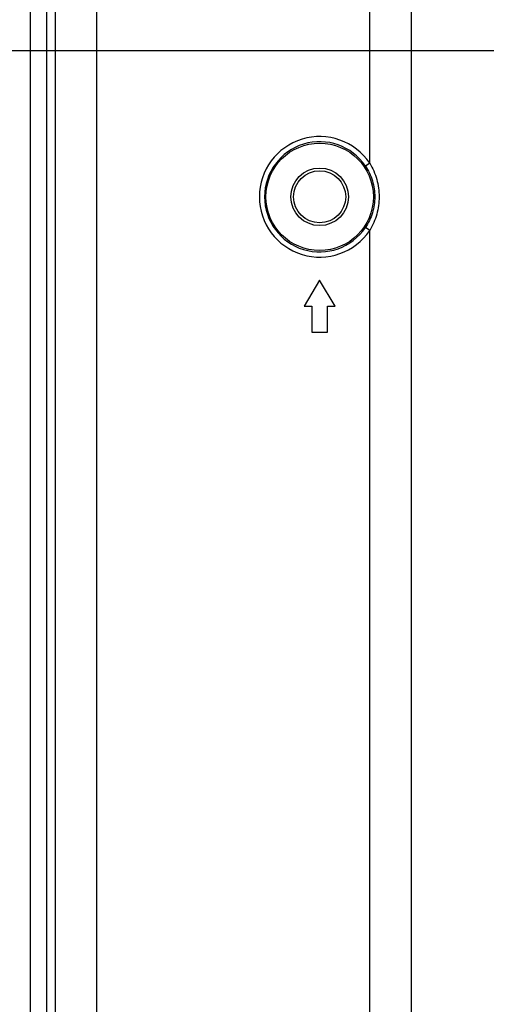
# Model space of a CAD drawing. Header units: millimetres. Extents: x -6054 to 364, y -1866 to 3094.
# Tile 76 of 256: x -4736 to -4691, y 503 to 598. Entities that reach past the tile are written whole.
import ezdxf

# ---------------------------------------------------------------- set-up
doc = ezdxf.new("R2010")
doc.units = ezdxf.units.MM
doc.header["$LTSCALE"] = 65.395
doc.header["$PDSIZE"] = 0.05
doc.layers.get('0').update_dxf_attribs({"linetype": 'CONTINUOUS'})
doc.layers.get('Defpoints').update_dxf_attribs({"linetype": 'CONTINUOUS'})
doc.layers.add('DIM', color=3, linetype='CONTINUOUS')
doc.styles.get("Standard").update_dxf_attribs({"font": 'arial.ttf'})
doc.dimstyles.new('ISO-25', dxfattribs={"dimtxt": 2.5, "dimasz": 2.5, "dimexe": 1.25, "dimexo": 0.625, "dimtad": 1, "dimtxsty": 'STANDARD', "dimcen": 2.5, "dimadec": 0, "dimazin": 0, "dimtfac": 1, "dimtmove": 0, "dimatfit": 3, "dimfxl": 1, "dimarcsym": 0})

# ---------------------------------------------------------------- blocks, each defined once
blk = doc.blocks.new('*D15')
at = {"layer": 'Defpoints', "color": 0}
for p in [(-4847.741, 377.398), (-4654.173, 377.398), (-4654.173, 258.898)]:
    blk.add_point(p, dxfattribs=at)
at = {"layer": 'DIM', "color": 3, "lineweight": -2}
for p, q in [((-4847.741, 377.398), (-4847.741, 544.978)), ((-4654.798, 377.398), (-4848.991, 377.398)), ((-4847.741, 273.898), (-4847.741, 362.398)), ((-4654.798, 258.898), (-4848.991, 258.898))]:
    blk.add_line(p, q, dxfattribs=at)
at = {"layer": 'DIM', "color": 3}
for points in [[(-4845.241, 362.398), (-4850.241, 362.398), (-4847.741, 377.398)], [(-4850.241, 273.898), (-4845.241, 273.898), (-4847.741, 258.898)]]:
    blk.add_solid(points, dxfattribs=at)
at = {"layer": 'DIM', "color": 2, "insert": (-4865.551, 468.688), "char_height": 20, "attachment_point": 5, "rotation": 90}
blk.add_mtext('119  [4,665]', dxfattribs=at)
blk = doc.blocks.new('*D19')
at = {"layer": 'Defpoints', "color": 0}
for p in [(-3379.723, 594.648), (-4909.709, -20.959), (-4728.573, -20.959)]:
    blk.add_point(p, dxfattribs=at)
at = {"layer": 'DIM', "color": 3, "lineweight": -2}
for p, q in [((-3380.348, 594.648), (-4910.959, 594.648)), ((-4909.709, 579.648), (-4909.709, -5.959)), ((-4729.198, -20.959), (-4910.959, -20.959))]:
    blk.add_line(p, q, dxfattribs=at)
at = {"layer": 'DIM', "color": 3}
for points in [[(-4907.209, 579.648), (-4912.209, 579.648), (-4909.709, 594.648)], [(-4912.209, -5.959), (-4907.209, -5.959), (-4909.709, -20.959)]]:
    blk.add_solid(points, dxfattribs=at)
at = {"layer": 'DIM', "color": 2, "insert": (-4927.519, 286.844), "char_height": 20, "attachment_point": 5, "rotation": 90}
blk.add_mtext('616  [24,236]', dxfattribs=at)

msp = doc.modelspace()

# ---------------------------------------------------------------- linework, layer by layer
at = {"linetype": 'Continuous'}
for p, q in [((-4734.98, -14.552), (-4734.98, 940.078)), ((-4728.647, 938.918), (-4728.647, 145.417)), ((-4702.443, 583.878), (-4702.443, 767.417)), ((-4733.413, 463.148), (-4733.413, 718.648)), ((-4732.617, 718.648), (-4732.617, 463.148)), ((-4698.479, 718.648), (-4698.479, 463.148)), ((-4702.443, 583.878), (-4702.857, 583.599)), ((-4702.443, 577.417), (-4702.857, 577.696)), ((-4702.443, 393.878), (-4702.443, 577.417)), ((-4707.243, 572.648), (-4708.743, 570.148)), ((-4705.743, 570.148), (-4707.243, 572.648)), ((-4708.743, 570.148), (-4707.993, 570.148)), ((-4707.993, 570.148), (-4707.993, 567.648)), ((-4706.493, 567.648), (-4706.493, 570.148)), ((-4706.493, 570.148), (-4705.743, 570.148)), ((-4707.993, 567.648), (-4706.493, 567.648))]:
    msp.add_line(p, q, dxfattribs=at)
for radius in [5.154, 2.762, 2.5]:
    msp.add_circle((-4707.243, 580.648), radius, dxfattribs=at)
for radius in [5.786, 5.287]:
    msp.add_arc((-4707.243, 580.648), radius, 33.93874, 326.06126, dxfattribs=at)
for points, knots in [([(-4702.857, 583.599), (-4702.566, 583.168), (-4702.109, 582.214), (-4701.952, 581.168), (-4701.952, 580.648)], [0, 0, 0, 0, 0.499985, 1, 1, 1, 1]), ([(-4702.443, 583.878), (-4702.148, 583.397), (-4701.695, 582.346), (-4701.542, 581.212), (-4701.542, 580.648)], [0, 0, 0, 0, 0.499923, 1, 1, 1, 1]), ([(-4701.952, 580.648), (-4701.952, 580.127), (-4702.109, 579.081), (-4702.566, 578.128), (-4702.857, 577.696)], [0, 0, 0, 0, 0.500013, 1, 1, 1, 1]), ([(-4701.542, 580.648), (-4701.542, 580.083), (-4701.695, 578.95), (-4702.148, 577.898), (-4702.443, 577.417)], [0, 0, 0, 0, 0.500076, 1, 1, 1, 1])]:
    msp.add_open_spline(points, degree=3, knots=knots, dxfattribs=at)

# ---------------------------------------------------------------- dimensions: what is measured, and where the dimension line sits
at = {"layer": 'DIM'}
for base, p1, p2, picture, middle in [((-4909.709, -20.959), (-3379.723, 594.648), (-4728.573, -20.959), '*D19', (-4927.519, 286.844)), ((-4847.741161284, 377.397572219), (-4654.173127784, 258.897572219), (-4654.173127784, 377.397572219), '*D15', (-4865.551161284, 468.687572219))]:
    dim = msp.add_linear_dim(base=base, p1=p1, p2=p2, angle=90, text='<> []', dimstyle='ISO-25', override={"dimtxt": 20, "dimasz": 15, "dimgap": 5, "dimdec": 0, "dimclrd": 3, "dimclre": 3, "dimclrt": 2, "dimadec": 1, "dimtp": 0.3, "dimtm": 0.3, "dimtofl": 0}, dxfattribs=at)
    dim.commit()
    dim.dimension.update_dxf_attribs({"geometry": picture, "text_midpoint": middle})

doc.saveas('drawing.dxf')
